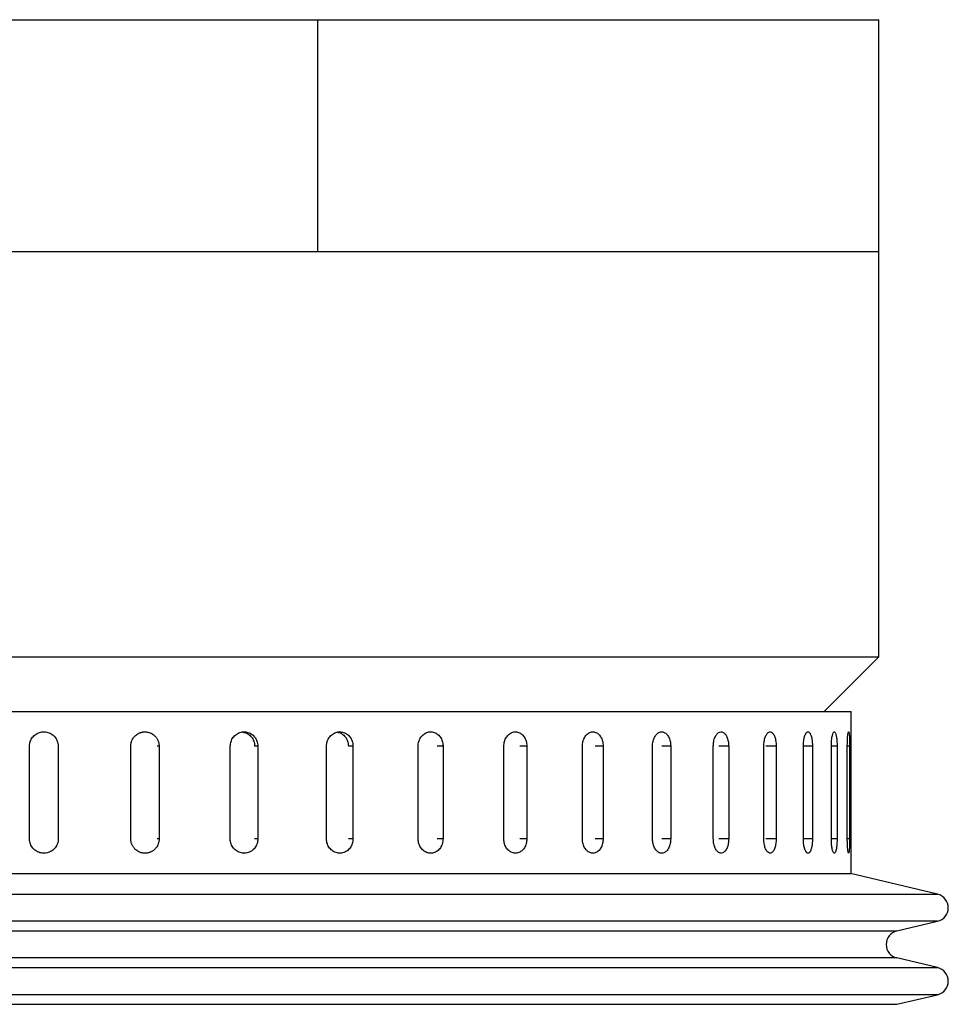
# Model space of a CAD drawing. Header units: inches. Extents: x 1.2 to 31.4, y 1 to 21.5.
# Tile 35 of 63: x 3.8 to 5.9, y 13.6 to 15.7. Entities that reach past the tile are written whole.
import ezdxf

# ---------------------------------------------------------------- set-up
doc = ezdxf.new("R2010")
doc.units = ezdxf.units.IN
doc.header["$MEASUREMENT"] = 0

msp = doc.modelspace()

# ---------------------------------------------------------------- linework, layer by layer
at = {"color": 7, "linetype": 'Continuous', "lineweight": 25}
for p, q in [((3.7489, 15.7102), (4.4915, 15.7102)), ((4.4915, 15.2102), (4.4915, 15.7102)), ((4.4915, 15.7102), (5.7021, 15.7102)), ((5.7021, 15.2102), (5.7021, 15.7102)), ((3.7489, 15.2102), (4.4915, 15.2102)), ((4.4915, 15.2102), (5.7021, 15.2102)), ((5.7021, 14.3352), (5.7021, 15.2102)), ((1.9521, 14.3352), (5.7021, 14.3352)), ((5.5841, 14.2173), (5.7021, 14.3352)), ((2.4404, 14.2173), (5.6426, 14.2173)), ((5.6426, 13.8673), (5.6426, 14.2173)), ((3.8694, 13.9423), (3.8694, 14.1423)), ((3.9313, 14.1423), (3.9303, 14.1423)), ((3.9313, 14.1423), (3.9313, 13.9423)), ((4.0879, 13.9423), (4.0879, 14.1423)), ((4.149, 14.1423), (4.1451, 14.1423)), ((4.149, 14.1423), (4.149, 13.9423)), ((4.3025, 13.9423), (4.3025, 14.1423)), ((4.3621, 14.1423), (4.3552, 14.1423)), ((4.3621, 14.1423), (4.3621, 13.9423)), ((4.5102, 13.9423), (4.5102, 14.1423)), ((4.5673, 14.1423), (4.5575, 14.1423)), ((4.5673, 14.1423), (4.5673, 13.9423)), ((4.708, 13.9423), (4.708, 14.1423)), ((4.7617, 14.1423), (4.7493, 14.1423)), ((4.7617, 14.1423), (4.7617, 13.9423)), ((4.8929, 13.9423), (4.8929, 14.1423)), ((4.9425, 14.1423), (4.9276, 14.1423)), ((4.9425, 14.1423), (4.9425, 13.9423)), ((5.0623, 13.9423), (5.0623, 14.1423)), ((5.107, 14.1423), (5.0898, 14.1423)), ((5.107, 14.1423), (5.107, 13.9423)), ((5.2137, 13.9423), (5.2137, 14.1423)), ((5.2529, 14.1423), (5.2336, 14.1423)), ((5.2529, 14.1423), (5.2529, 13.9423)), ((5.3448, 13.9423), (5.3448, 14.1423)), ((5.378, 14.1423), (5.357, 14.1423)), ((5.378, 14.1423), (5.378, 13.9423)), ((5.4539, 13.9423), (5.4539, 14.1423)), ((5.4804, 14.1423), (5.458, 14.1423)), ((5.4804, 14.1423), (5.4804, 13.9423)), ((5.5391, 13.9423), (5.5391, 14.1423)), ((5.5588, 14.1423), (5.5391, 14.1423)), ((5.5588, 14.1423), (5.5588, 13.9423)), ((5.5995, 13.9423), (5.5995, 14.1423)), ((5.6119, 14.1423), (5.5995, 14.1423)), ((5.6119, 14.1423), (5.6119, 13.9423)), ((5.634, 13.9423), (5.634, 14.1423)), ((5.6389, 14.1423), (5.634, 14.1423)), ((5.6389, 14.1423), (5.6389, 13.9423)), ((3.9313, 13.9423), (3.9303, 13.9423)), ((4.149, 13.9423), (4.1451, 13.9423)), ((4.3621, 13.9423), (4.3552, 13.9423)), ((4.5673, 13.9423), (4.5575, 13.9423)), ((4.7617, 13.9423), (4.7493, 13.9423)), ((4.9425, 13.9423), (4.9276, 13.9423)), ((5.107, 13.9423), (5.0898, 13.9423)), ((5.2529, 13.9423), (5.2336, 13.9423)), ((5.378, 13.9423), (5.357, 13.9423)), ((5.4804, 13.9423), (5.458, 13.9423)), ((5.5588, 13.9423), (5.5391, 13.9423)), ((5.6119, 13.9423), (5.5995, 13.9423)), ((5.6389, 13.9423), (5.634, 13.9423)), ((2.4484, 13.8673), (5.6426, 13.8673)), ((5.8288, 13.8227), (5.6408, 13.8673)), ((1.8254, 13.8227), (5.4934, 13.8227)), ((5.4934, 13.8227), (5.8288, 13.8227)), ((5.8288, 13.7644), (1.8254, 13.7644)), ((5.741, 13.7436), (5.8288, 13.7644)), ((1.9131, 13.7436), (5.4203, 13.7436)), ((5.4203, 13.7436), (5.741, 13.7436)), ((5.741, 13.6852), (1.9131, 13.6852)), ((5.8288, 13.6644), (5.741, 13.6852)), ((1.8254, 13.6644), (5.4934, 13.6644)), ((5.4934, 13.6644), (5.8288, 13.6644)), ((5.8288, 13.606), (1.8254, 13.606)), ((5.741, 13.5852), (5.8288, 13.606)), ((1.9131, 13.5852), (5.4203, 13.5852)), ((5.4203, 13.5852), (5.741, 13.5852))]:
    msp.add_line(p, q, dxfattribs=at)
for centre, start, end in [((5.8219, 13.7936), 283.3212, 76.6788), ((5.7479, 13.7144), 103.3212, 256.6788), ((5.8219, 13.6352), 283.3212, 76.6788)]:
    msp.add_arc(centre, 0.03, start, end, dxfattribs=at)
for points, knots in [([(3.8694, 14.1423), (3.8695, 14.144), (3.8696, 14.1475), (3.871, 14.1525), (3.8731, 14.1573), (3.876, 14.1617), (3.8797, 14.1655), (3.8838, 14.1686), (3.8885, 14.1711), (3.8935, 14.1726), (3.8987, 14.1734), (3.9039, 14.1732), (3.9091, 14.1722), (3.914, 14.1703), (3.9185, 14.1676), (3.9225, 14.1642), (3.9258, 14.1602), (3.9285, 14.1556), (3.9303, 14.1507), (3.9312, 14.1462), (3.9313, 14.1433), (3.9313, 14.1423)], [0, 0, 0, 0, 0.05292, 0.107375, 0.160295, 0.214749, 0.267674, 0.322133, 0.375061, 0.429523, 0.482446, 0.536903, 0.58982, 0.644272, 0.697192, 0.751646, 0.804573, 0.859035, 0.911961, 0.966423, 1, 1, 1, 1]), ([(4.0879, 14.1423), (4.0879, 14.1431), (4.0879, 14.1448), (4.0882, 14.1474), (4.0888, 14.15), (4.0895, 14.1525), (4.0908, 14.1557), (4.0925, 14.1588), (4.0945, 14.1616), (4.0968, 14.1642), (4.0994, 14.1666), (4.1022, 14.1686), (4.1045, 14.1698), (4.1068, 14.1709), (4.1092, 14.1718), (4.1117, 14.1725), (4.1151, 14.1732), (4.1186, 14.1733), (4.122, 14.1731), (4.1254, 14.1725), (4.1287, 14.1716), (4.1319, 14.1702), (4.1349, 14.1685), (4.1377, 14.1665), (4.1402, 14.1641), (4.142, 14.1622), (4.1435, 14.1601), (4.1449, 14.1579), (4.1461, 14.1556), (4.1471, 14.1532), (4.1479, 14.1507), (4.1485, 14.1481), (4.149, 14.1453), (4.149, 14.1433), (4.149, 14.1423)], [0, 0, 0, 0, 0.026375, 0.052933, 0.080068, 0.107403, 0.133778, 0.187424, 0.214759, 0.241136, 0.294786, 0.322124, 0.348503, 0.375064, 0.402204, 0.429543, 0.455919, 0.509568, 0.536904, 0.563278, 0.616921, 0.644254, 0.670629, 0.724275, 0.75161, 0.777988, 0.804549, 0.831688, 0.859027, 0.885405, 0.911966, 0.939105, 0.966444, 1, 1, 1, 1]), ([(4.3025, 14.1423), (4.3028, 14.1457), (4.3035, 14.1527), (4.3087, 14.162), (4.3162, 14.169), (4.3257, 14.1731), (4.3359, 14.1736), (4.3456, 14.1707), (4.3539, 14.1645), (4.3597, 14.1558), (4.3619, 14.1479), (4.362, 14.1433), (4.3621, 14.1423)], [0, 0, 0, 0, 0.107362, 0.214723, 0.322094, 0.429472, 0.536839, 0.644195, 0.751556, 0.858932, 0.966307, 1, 1, 1, 1]), ([(4.3299, 14.1727), (4.3328, 14.172), (4.339, 14.1706), (4.3469, 14.1644), (4.3527, 14.1558), (4.3549, 14.1479), (4.3551, 14.1433), (4.3551, 14.1423)], [0, 0, 0, 0, 0.211542, 0.449452, 0.687393, 0.925335, 1, 1, 1, 1]), ([(4.5102, 14.1423), (4.5106, 14.1457), (4.5112, 14.1527), (4.5161, 14.162), (4.5234, 14.169), (4.5325, 14.1731), (4.5422, 14.1736), (4.5516, 14.1707), (4.5595, 14.1645), (4.565, 14.1558), (4.5671, 14.1479), (4.5673, 14.1433), (4.5673, 14.1423)], [0, 0, 0, 0, 0.107362, 0.214723, 0.322094, 0.429472, 0.536839, 0.644195, 0.751556, 0.858932, 0.966307, 1, 1, 1, 1]), ([(4.5339, 14.1726), (4.5365, 14.1719), (4.5422, 14.1705), (4.5497, 14.1644), (4.5552, 14.1558), (4.5573, 14.1479), (4.5574, 14.1433), (4.5575, 14.1423)], [0, 0, 0, 0, 0.201636, 0.442535, 0.683466, 0.924397, 1, 1, 1, 1]), ([(4.708, 14.1423), (4.7081, 14.144), (4.7082, 14.1475), (4.7094, 14.1525), (4.7113, 14.1573), (4.7138, 14.1617), (4.717, 14.1655), (4.7206, 14.1686), (4.7247, 14.1711), (4.729, 14.1726), (4.7336, 14.1734), (4.7381, 14.1732), (4.7425, 14.1722), (4.7467, 14.1703), (4.7506, 14.1676), (4.7541, 14.1642), (4.757, 14.1602), (4.7592, 14.1556), (4.7608, 14.1507), (4.7615, 14.1467), (4.7617, 14.1439), (4.7617, 14.1428), (4.7617, 14.1423)], [0, 0, 0, 0, 0.052919, 0.107373, 0.160293, 0.214746, 0.26767, 0.322129, 0.375056, 0.429518, 0.48244, 0.536897, 0.589814, 0.644264, 0.697184, 0.751638, 0.804564, 0.859025, 0.91195, 0.966412, 0.983183, 1, 1, 1, 1]), ([(4.8929, 14.1423), (4.8932, 14.1457), (4.8938, 14.1527), (4.8981, 14.162), (4.9044, 14.169), (4.9123, 14.1731), (4.9208, 14.1736), (4.9289, 14.1707), (4.9358, 14.1645), (4.9405, 14.1558), (4.9424, 14.1479), (4.9425, 14.1433), (4.9425, 14.1423)], [0, 0, 0, 0, 0.107362, 0.214723, 0.322094, 0.429472, 0.536839, 0.644195, 0.751556, 0.858932, 0.966307, 1, 1, 1, 1]), ([(5.0623, 14.1423), (5.0626, 14.1457), (5.0631, 14.1527), (5.067, 14.162), (5.0727, 14.169), (5.0799, 14.1731), (5.0875, 14.1736), (5.0948, 14.1707), (5.101, 14.1645), (5.1053, 14.1558), (5.1069, 14.1479), (5.107, 14.1433), (5.107, 14.1423)], [0, 0, 0, 0, 0.107362, 0.214723, 0.322094, 0.429472, 0.536839, 0.644195, 0.751556, 0.858932, 0.966307, 1, 1, 1, 1]), ([(5.2137, 14.1423), (5.2137, 14.144), (5.2139, 14.1475), (5.2147, 14.1525), (5.2161, 14.1573), (5.218, 14.1617), (5.2203, 14.1655), (5.223, 14.1686), (5.226, 14.1711), (5.2291, 14.1726), (5.2324, 14.1734), (5.2357, 14.1732), (5.239, 14.1722), (5.2421, 14.1703), (5.2449, 14.1676), (5.2474, 14.1642), (5.2495, 14.1602), (5.2511, 14.1556), (5.2523, 14.1507), (5.2528, 14.1462), (5.2529, 14.1433), (5.2529, 14.1423)], [0, 0, 0, 0, 0.05292, 0.107375, 0.160295, 0.214749, 0.267674, 0.322133, 0.375061, 0.429523, 0.482446, 0.536903, 0.58982, 0.644272, 0.697192, 0.751646, 0.804573, 0.859035, 0.911961, 0.966423, 1, 1, 1, 1]), ([(5.3448, 14.1423), (5.345, 14.1457), (5.3454, 14.1527), (5.3483, 14.162), (5.3526, 14.169), (5.3579, 14.1731), (5.3636, 14.1736), (5.369, 14.1707), (5.3735, 14.1645), (5.3767, 14.1558), (5.3779, 14.1479), (5.3779, 14.1433), (5.378, 14.1423)], [0, 0, 0, 0, 0.107362, 0.214723, 0.322094, 0.429472, 0.536839, 0.644195, 0.751556, 0.858932, 0.966307, 1, 1, 1, 1]), ([(5.4539, 14.1423), (5.454, 14.1457), (5.4543, 14.1527), (5.4567, 14.162), (5.4601, 14.169), (5.4644, 14.1731), (5.469, 14.1736), (5.4733, 14.1707), (5.4769, 14.1645), (5.4794, 14.1558), (5.4803, 14.1479), (5.4804, 14.1433), (5.4804, 14.1423)], [0, 0, 0, 0, 0.1073618, 0.2147232, 0.3220944, 0.429472, 0.536839, 0.6441948, 0.7515565, 0.8589318, 0.9663073, 1, 1, 1, 1]), ([(5.5391, 14.1423), (5.5392, 14.1431), (5.5392, 14.1448), (5.5393, 14.1474), (5.5395, 14.15), (5.5397, 14.1525), (5.5401, 14.1557), (5.5407, 14.1588), (5.5414, 14.1616), (5.5421, 14.1642), (5.543, 14.1666), (5.5439, 14.1686), (5.5447, 14.1698), (5.5454, 14.1709), (5.5462, 14.1718), (5.547, 14.1725), (5.5481, 14.1732), (5.5492, 14.1733), (5.5503, 14.1731), (5.5514, 14.1725), (5.5525, 14.1716), (5.5535, 14.1702), (5.5544, 14.1685), (5.5553, 14.1665), (5.5561, 14.1641), (5.5566, 14.1622), (5.5571, 14.1601), (5.5575, 14.1579), (5.5579, 14.1556), (5.5582, 14.1532), (5.5584, 14.1507), (5.5586, 14.1481), (5.5587, 14.1453), (5.5588, 14.1433), (5.5588, 14.1423)], [0, 0, 0, 0, 0.026375, 0.052933, 0.080068, 0.107403, 0.133778, 0.187424, 0.214759, 0.241136, 0.294786, 0.322124, 0.348503, 0.375064, 0.402204, 0.429543, 0.455919, 0.509568, 0.536904, 0.563278, 0.616921, 0.644254, 0.670629, 0.724275, 0.75161, 0.777988, 0.804549, 0.831688, 0.859027, 0.885405, 0.911966, 0.939105, 0.966444, 1, 1, 1, 1]), ([(5.5995, 14.1423), (5.5995, 14.1457), (5.5997, 14.1527), (5.6008, 14.162), (5.6025, 14.169), (5.6045, 14.1731), (5.6067, 14.1736), (5.6087, 14.1707), (5.6103, 14.1645), (5.6114, 14.1558), (5.6118, 14.1479), (5.6119, 14.1433), (5.6119, 14.1423)], [0, 0, 0, 0, 0.107362, 0.214723, 0.322094, 0.429472, 0.536839, 0.644195, 0.751556, 0.858932, 0.966307, 1, 1, 1, 1]), ([(5.634, 14.1423), (5.634, 14.1457), (5.6341, 14.1527), (5.6346, 14.162), (5.6353, 14.169), (5.6362, 14.1731), (5.637, 14.1736), (5.6378, 14.1707), (5.6384, 14.1645), (5.6388, 14.1558), (5.6389, 14.1479), (5.6389, 14.1433), (5.6389, 14.1423)], [0, 0, 0, 0, 0.107362, 0.214723, 0.322094, 0.429472, 0.536839, 0.644195, 0.751556, 0.858932, 0.966307, 1, 1, 1, 1]), ([(3.9313, 13.9423), (3.9313, 13.9405), (3.9311, 13.937), (3.9297, 13.932), (3.9276, 13.9272), (3.9247, 13.9228), (3.9211, 13.919), (3.9169, 13.9159), (3.9122, 13.9135), (3.9073, 13.9119), (3.902, 13.9112), (3.8968, 13.9113), (3.8917, 13.9124), (3.8868, 13.9142), (3.8823, 13.9169), (3.8783, 13.9203), (3.8749, 13.9244), (3.8723, 13.9289), (3.8704, 13.9338), (3.8695, 13.9383), (3.8694, 13.9412), (3.8694, 13.9423)], [0, 0, 0, 0, 0.05292, 0.107375, 0.160295, 0.214749, 0.267674, 0.322133, 0.375061, 0.429523, 0.482446, 0.536903, 0.58982, 0.644272, 0.697192, 0.751646, 0.804573, 0.859035, 0.911961, 0.966423, 1, 1, 1, 1]), ([(4.149, 13.9423), (4.149, 13.9414), (4.149, 13.9397), (4.1487, 13.9371), (4.1481, 13.9345), (4.1474, 13.932), (4.1461, 13.9288), (4.1444, 13.9257), (4.1424, 13.9229), (4.1402, 13.9203), (4.1376, 13.9179), (4.1347, 13.916), (4.1325, 13.9147), (4.1302, 13.9136), (4.1277, 13.9127), (4.1252, 13.912), (4.1219, 13.9114), (4.1184, 13.9112), (4.115, 13.9114), (4.1116, 13.912), (4.1083, 13.9129), (4.1051, 13.9143), (4.1021, 13.916), (4.0992, 13.918), (4.0967, 13.9204), (4.095, 13.9223), (4.0934, 13.9244), (4.092, 13.9266), (4.0908, 13.9289), (4.0898, 13.9313), (4.089, 13.9338), (4.0884, 13.9364), (4.0879, 13.9392), (4.0879, 13.9412), (4.0879, 13.9423)], [0, 0, 0, 0, 0.026375, 0.052933, 0.080068, 0.107403, 0.133778, 0.187424, 0.214759, 0.241136, 0.294786, 0.322124, 0.348503, 0.375064, 0.402204, 0.429543, 0.455919, 0.509568, 0.536904, 0.563278, 0.616921, 0.644254, 0.670629, 0.724275, 0.75161, 0.777988, 0.804549, 0.831688, 0.859027, 0.885405, 0.911966, 0.939105, 0.966444, 1, 1, 1, 1]), ([(4.3621, 13.9423), (4.3617, 13.9388), (4.3611, 13.9318), (4.356, 13.9225), (4.3484, 13.9155), (4.339, 13.9114), (4.3289, 13.9109), (4.3191, 13.9139), (4.3108, 13.92), (4.3049, 13.9287), (4.3027, 13.9366), (4.3026, 13.9412), (4.3025, 13.9423)], [0, 0, 0, 0, 0.107362, 0.214723, 0.322094, 0.429472, 0.536839, 0.644195, 0.751556, 0.858932, 0.966307, 1, 1, 1, 1]), ([(4.5673, 13.9423), (4.567, 13.9388), (4.5663, 13.9318), (4.5615, 13.9225), (4.5543, 13.9155), (4.5452, 13.9114), (4.5355, 13.9109), (4.5261, 13.9139), (4.5182, 13.92), (4.5125, 13.9287), (4.5104, 13.9366), (4.5103, 13.9412), (4.5102, 13.9423)], [0, 0, 0, 0, 0.107362, 0.214723, 0.322094, 0.429472, 0.536839, 0.644195, 0.751556, 0.858932, 0.966307, 1, 1, 1, 1]), ([(4.7617, 13.9423), (4.7616, 13.9405), (4.7615, 13.937), (4.7603, 13.932), (4.7585, 13.9272), (4.756, 13.9228), (4.7529, 13.919), (4.7493, 13.9159), (4.7453, 13.9135), (4.741, 13.9119), (4.7364, 13.9112), (4.7319, 13.9113), (4.7274, 13.9124), (4.7232, 13.9142), (4.7193, 13.9169), (4.7158, 13.9203), (4.7128, 13.9244), (4.7105, 13.9289), (4.7089, 13.9338), (4.7082, 13.9378), (4.708, 13.9406), (4.708, 13.9417), (4.708, 13.9423)], [0, 0, 0, 0, 0.052919, 0.107373, 0.160293, 0.214746, 0.26767, 0.322129, 0.375056, 0.429518, 0.48244, 0.536897, 0.589814, 0.644264, 0.697184, 0.751638, 0.804564, 0.859025, 0.91195, 0.966412, 0.983183, 1, 1, 1, 1]), ([(4.9425, 13.9423), (4.9422, 13.9388), (4.9417, 13.9318), (4.9375, 13.9225), (4.9312, 13.9155), (4.9234, 13.9114), (4.915, 13.9109), (4.9068, 13.9139), (4.8998, 13.92), (4.8949, 13.9287), (4.8931, 13.9366), (4.893, 13.9412), (4.8929, 13.9423)], [0, 0, 0, 0, 0.107362, 0.214723, 0.322094, 0.429472, 0.536839, 0.644195, 0.751556, 0.858932, 0.966307, 1, 1, 1, 1]), ([(5.107, 13.9423), (5.1068, 13.9388), (5.1063, 13.9318), (5.1025, 13.9225), (5.0969, 13.9155), (5.0899, 13.9114), (5.0822, 13.9109), (5.0749, 13.9139), (5.0686, 13.92), (5.0641, 13.9287), (5.0625, 13.9366), (5.0623, 13.9412), (5.0623, 13.9423)], [0, 0, 0, 0, 0.107362, 0.214723, 0.322094, 0.429472, 0.536839, 0.644195, 0.751556, 0.858932, 0.966307, 1, 1, 1, 1]), ([(5.2529, 13.9423), (5.2528, 13.9405), (5.2527, 13.937), (5.2519, 13.932), (5.2506, 13.9272), (5.2488, 13.9228), (5.2465, 13.919), (5.2439, 13.9159), (5.241, 13.9135), (5.2378, 13.9119), (5.2346, 13.9112), (5.2312, 13.9113), (5.228, 13.9124), (5.2249, 13.9142), (5.222, 13.9169), (5.2194, 13.9203), (5.2172, 13.9244), (5.2155, 13.9289), (5.2144, 13.9338), (5.2138, 13.9383), (5.2137, 13.9412), (5.2137, 13.9423)], [0, 0, 0, 0, 0.05292, 0.107375, 0.160295, 0.214749, 0.267674, 0.322133, 0.375061, 0.429523, 0.482446, 0.536903, 0.58982, 0.644272, 0.697192, 0.751646, 0.804573, 0.859035, 0.911961, 0.966423, 1, 1, 1, 1]), ([(5.378, 13.9423), (5.3778, 13.9388), (5.3774, 13.9318), (5.3746, 13.9225), (5.3705, 13.9155), (5.3653, 13.9114), (5.3597, 13.9109), (5.3542, 13.9139), (5.3495, 13.92), (5.3462, 13.9287), (5.3449, 13.9366), (5.3449, 13.9412), (5.3448, 13.9423)], [0, 0, 0, 0, 0.107362, 0.214723, 0.322094, 0.429472, 0.536839, 0.644195, 0.751556, 0.858932, 0.966307, 1, 1, 1, 1]), ([(5.4804, 13.9423), (5.4803, 13.9388), (5.48, 13.9318), (5.4778, 13.9225), (5.4745, 13.9155), (5.4703, 13.9114), (5.4658, 13.9109), (5.4614, 13.9139), (5.4576, 13.92), (5.455, 13.9287), (5.4539, 13.9366), (5.4539, 13.9412), (5.4539, 13.9423)], [0, 0, 0, 0, 0.107362, 0.214723, 0.322094, 0.429472, 0.536839, 0.644195, 0.751556, 0.858932, 0.966307, 1, 1, 1, 1]), ([(5.5588, 13.9423), (5.5588, 13.9414), (5.5588, 13.9397), (5.5587, 13.9371), (5.5585, 13.9345), (5.5583, 13.932), (5.5579, 13.9288), (5.5574, 13.9257), (5.5567, 13.9229), (5.556, 13.9203), (5.5552, 13.9179), (5.5544, 13.916), (5.5537, 13.9147), (5.5529, 13.9136), (5.5522, 13.9127), (5.5514, 13.912), (5.5503, 13.9114), (5.5492, 13.9112), (5.5481, 13.9114), (5.547, 13.912), (5.5459, 13.9129), (5.5449, 13.9143), (5.5439, 13.916), (5.5429, 13.918), (5.5421, 13.9204), (5.5415, 13.9223), (5.541, 13.9244), (5.5405, 13.9266), (5.5401, 13.9289), (5.5398, 13.9313), (5.5395, 13.9338), (5.5393, 13.9364), (5.5392, 13.9392), (5.5392, 13.9412), (5.5391, 13.9423)], [0, 0, 0, 0, 0.026375, 0.052933, 0.080068, 0.107403, 0.133778, 0.187424, 0.214759, 0.241136, 0.294786, 0.322124, 0.348503, 0.375064, 0.402204, 0.429543, 0.455919, 0.509568, 0.536904, 0.563278, 0.616921, 0.644254, 0.670629, 0.724275, 0.75161, 0.777988, 0.804549, 0.831688, 0.859027, 0.885405, 0.911966, 0.939105, 0.966444, 1, 1, 1, 1]), ([(5.6119, 13.9423), (5.6118, 13.9388), (5.6117, 13.9318), (5.6107, 13.9225), (5.6092, 13.9155), (5.6073, 13.9114), (5.6052, 13.9109), (5.6031, 13.9139), (5.6013, 13.92), (5.6, 13.9287), (5.5995, 13.9366), (5.5995, 13.9412), (5.5995, 13.9423)], [0, 0, 0, 0, 0.107362, 0.214723, 0.322094, 0.429472, 0.536839, 0.644195, 0.751556, 0.858932, 0.966307, 1, 1, 1, 1]), ([(5.6389, 13.9423), (5.6389, 13.9388), (5.6389, 13.9318), (5.6385, 13.9225), (5.638, 13.9155), (5.6373, 13.9114), (5.6364, 13.9109), (5.6356, 13.9139), (5.6348, 13.92), (5.6342, 13.9287), (5.634, 13.9366), (5.634, 13.9412), (5.634, 13.9423)], [0, 0, 0, 0, 0.107362, 0.214723, 0.322094, 0.429472, 0.536839, 0.644195, 0.751556, 0.858932, 0.966307, 1, 1, 1, 1])]:
    msp.add_open_spline(points, degree=3, knots=knots, dxfattribs=at)

doc.saveas('drawing.dxf')
